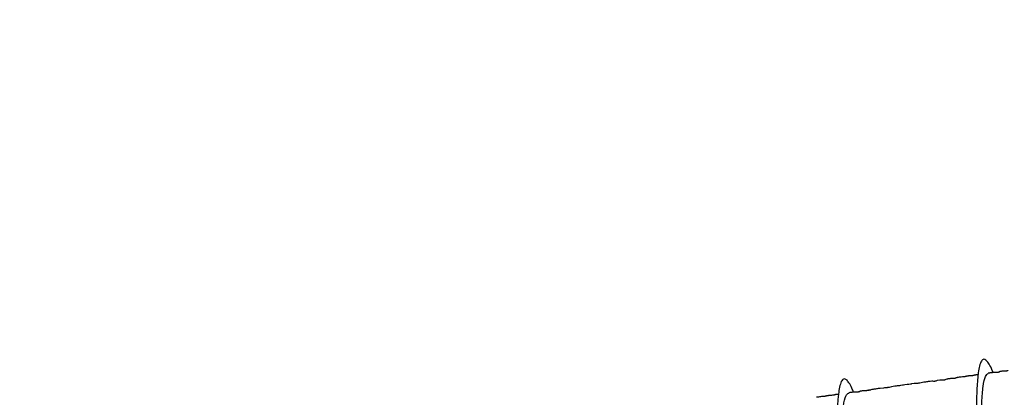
# Model space of a CAD drawing. Header units: inches. Extents: x 0.3 to 33.8, y 0.2 to 21.7.
# Tile 132 of 209: x 22.888 to 23.985, y 10.63 to 11.051. Entities that reach past the tile are written whole.
import ezdxf

# ---------------------------------------------------------------- set-up
doc = ezdxf.new("R2010")
doc.units = ezdxf.units.IN
doc.header["$MEASUREMENT"] = 0
doc.layers.add('BORDERS', color=7, linetype='Continuous')
doc.styles.add('SLDTEXTSTYLE0', font='TXT', dxfattribs={"width": 0.75})
doc.dimstyles.new('SLDDIMSTYLE0', dxfattribs={"dimtxt": 0.137795, "dimasz": 0.14, "dimexe": 0, "dimexo": 0.0625, "dimgap": 0.034449, "dimtad": 1, "dimdec": 3, "dimlfac": 5, "dimrnd": 1e-09, "dimzin": 12, "dimdsep": 46, "dimtxsty": 'SLDTEXTSTYLE0', "dimblk1": 'CLOSED', "dimblk2": 'CLOSED', "dimsah": 1, "dimcen": 0.09, "dimadec": 0, "dimazin": 3, "dimtfac": 1, "dimtdec": 3, "dimtofl": 0, "dimtmove": 0, "dimatfit": 3, "dimldrblk": 'CLOSED', "dimfxl": 0, "dimfrac": 2, "dimtolj": 1, "dimtzin": 12, "dimarcsym": 0})
doc.dimstyles.new('SLDDIMSTYLE1', dxfattribs={"dimtxt": 0.137795, "dimasz": 0.14, "dimexe": 0, "dimexo": 0.0625, "dimgap": 0.034449, "dimtad": 1, "dimdec": 3, "dimlfac": 5, "dimrnd": 1e-09, "dimzin": 4, "dimdsep": 46, "dimtxsty": 'SLDTEXTSTYLE0', "dimblk1": 'CLOSED', "dimblk2": 'CLOSED', "dimsah": 1, "dimcen": 0.09, "dimadec": 0, "dimazin": 1, "dimtfac": 1, "dimtdec": 3, "dimtofl": 0, "dimtmove": 0, "dimatfit": 3, "dimldrblk": 'CLOSED', "dimfxl": 0, "dimfrac": 2, "dimtolj": 1, "dimtzin": 12, "dimarcsym": 0})

# ---------------------------------------------------------------- blocks, each defined once
blk = doc.blocks.new('_Closed')
at = {"color": 0, "linetype": 'ByBlock', "lineweight": -2}
for p, q in [((-1, 0.166667), (0, 0)), ((-1, 0.166667), (-1, -0.166667)), ((0, 0), (-1, -0.166667)), ((0, 0), (-1, 0))]:
    blk.add_line(p, q, dxfattribs=at)
blk = doc.blocks.new('_D_13')
at = {"layer": 'BORDERS'}
for p, q in [((24.195, 11.5815), (24.1531, 11.5815)), ((24.1531, 11.5815), (24.1531, 11.3627)), ((24.5005, 11.5815), (24.5425, 11.5815)), ((24.5425, 11.5815), (24.5425, 11.3627)), ((24.1531, 11.3627), (24.195, 11.3627)), ((24.5425, 11.3627), (24.5005, 11.3627)), ((22.721, 9.4265), (22.721, 11.1959)), ((26.245, 9.1573), (26.245, 11.1959)), ((26.245, 11.1565), (22.721, 11.1565))]:
    blk.add_line(p, q, dxfattribs=at)
at = {"layer": 'BORDERS', "xscale": 0.14, "yscale": 0.14, "rotation": 180.0000000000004}
blk.add_blockref('_Closed', (22.721, 11.1565, -0.1545), dxfattribs=at)
at = {"layer": 'BORDERS', "xscale": 0.14, "yscale": 0.14}
blk.add_blockref('_Closed', (26.245, 11.1565, -0.1545), dxfattribs=at)
at = {"layer": 'BORDERS', "char_height": 0.1378, "attachment_point": 1, "style": 'SLDTEXTSTYLE0'}
for s, insert in [('448', (24.195, 11.5403)), ('17.620', (24.0678, 11.3342))]:
    blk.add_mtext(s, dxfattribs=dict(at, insert=insert))
blk = doc.blocks.new('_D_14')
at = {"layer": 'BORDERS'}
for p, q in [((24.1441, 12.3019), (24.1022, 12.3019)), ((24.1022, 12.3019), (24.1022, 12.0831)), ((24.5514, 12.3019), (24.5934, 12.3019)), ((24.5934, 12.3019), (24.5934, 12.0831)), ((24.1022, 12.0831), (24.1441, 12.0831)), ((24.5934, 12.0831), (24.5514, 12.0831)), ((18.4635, 9.6415), (18.4635, 11.9163)), ((27.315, 9.5576), (27.315, 11.9163)), ((18.4635, 11.877), (27.315, 11.877))]:
    blk.add_line(p, q, dxfattribs=at)
at = {"layer": 'BORDERS', "xscale": 0.14, "yscale": 0.14}
for p, rotation in [((18.4635, 11.877, -0.1545), 180), ((27.315, 11.877, -0.1545), 360)]:
    blk.add_blockref('_Closed', p, dxfattribs=dict(at, rotation=rotation))
at = {"layer": 'BORDERS', "char_height": 0.1378, "attachment_point": 1, "style": 'SLDTEXTSTYLE0'}
for s, insert in [('1124', (24.1441, 12.2608)), ('44.257', (24.0678, 12.0546))]:
    blk.add_mtext(s, dxfattribs=dict(at, insert=insert))

msp = doc.modelspace()

# ---------------------------------------------------------------- linework, layer by layer
at = {"color": 7, "linetype": 'Continuous', "lineweight": 25, "flags": 128}
msp.add_lwpolyline([(23.93178, 10.65144), (23.93178, 10.65143), (23.93156, 10.65119), (23.93098, 10.65091), (23.93078, 10.65085), (23.93055, 10.65079), (23.9303, 10.65074), (23.93017, 10.65072), (23.93003, 10.6507), (23.92988, 10.65068), (23.92973, 10.65066), (23.92942, 10.65063), (23.92871, 10.65059), (23.92705, 10.65055), (23.9254, 10.65045), (23.92464, 10.65037), (23.92427, 10.65032), (23.92391, 10.65028), (23.92356, 10.65023), (23.92322, 10.65018), (23.92288, 10.65012), (23.92255, 10.65007), (23.92191, 10.64995), (23.92131, 10.64981), (23.92022, 10.64947), (23.91922, 10.64901), (23.91895, 10.64892), (23.91867, 10.64884), (23.91852, 10.64881), (23.91838, 10.64878), (23.91822, 10.64876), (23.91807, 10.64874), (23.91791, 10.64872), (23.91775, 10.64871), (23.91742, 10.64869), (23.91672, 10.64871), (23.91521, 10.64884), (23.91363, 10.64889), (23.91063, 10.64828), (23.90921, 10.64774), (23.90885, 10.64764), (23.90849, 10.64755), (23.90831, 10.64751), (23.90813, 10.64748), (23.90803, 10.64747), (23.90794, 10.64746), (23.90775, 10.64744), (23.90757, 10.64742), (23.90738, 10.64741), (23.90662, 10.64742), (23.90586, 10.64747), (23.90463, 10.64754), (23.90288, 10.64741), (23.90193, 10.64729), (23.90143, 10.64722), (23.90092, 10.64715), (23.9004, 10.64708), (23.89986, 10.647), (23.8993, 10.64692), (23.89869, 10.64683), (23.89734, 10.64664), (23.89584, 10.6464), (23.89258, 10.64578), (23.89109, 10.64548), (23.88976, 10.64522), (23.88915, 10.64512), (23.88887, 10.64508), (23.88859, 10.64504), (23.88833, 10.64501), (23.88807, 10.64498), (23.8876, 10.64495), (23.88619, 10.64494), (23.88502, 10.64487), (23.88224, 10.64452), (23.88193, 10.64448), (23.88158, 10.64443), (23.88119, 10.64438), (23.88076, 10.64431), (23.87877, 10.64404), (23.87717, 10.64381), (23.87465, 10.64346), (23.87306, 10.64323), (23.87238, 10.64314), (23.87177, 10.64305), (23.86965, 10.64275), (23.8685, 10.64259), (23.8673, 10.64242), (23.86605, 10.64224), (23.86474, 10.64206), (23.86344, 10.64188), (23.85967, 10.64126), (23.85706, 10.64071), (23.85635, 10.64058), (23.85561, 10.64046), (23.85523, 10.6404), (23.85485, 10.64035), (23.85406, 10.64025), (23.85325, 10.64016), (23.85199, 10.64004), (23.85069, 10.63994), (23.84709, 10.63958), (23.84709, 10.63958)], dxfattribs=at)
at = {"color": 7, "linetype": 'Continuous', "lineweight": 25}
for points, knots in [([(23.9729, 10.65722), (23.97226, 10.65879), (23.97045, 10.66324), (23.96775, 10.66801), (23.96492, 10.67141), (23.96222, 10.67244), (23.95974, 10.67057), (23.95772, 10.66528), (23.95645, 10.65837), (23.95568, 10.65138), (23.95508, 10.64398), (23.95455, 10.63428), (23.95414, 10.62079), (23.95397, 10.60326), (23.95415, 10.58011), (23.9547, 10.56107), (23.95499, 10.55092)], [0, 0, 0, 0, 0.0397519, 0.112689, 0.1857688, 0.2543965, 0.3416223, 0.4284383, 0.5063579, 0.5509308, 0.5938966, 0.6577714, 0.7222731, 0.8011109, 0.8939885, 1, 1, 1, 1]), ([(23.95606, 10.65454), (23.95577, 10.65458), (23.95521, 10.65465), (23.95431, 10.6546), (23.95365, 10.65454), (23.95315, 10.65448), (23.95301, 10.65446), (23.95289, 10.65445), (23.95282, 10.65444), (23.95274, 10.65443), (23.95267, 10.65442), (23.9526, 10.65441), (23.95251, 10.65439), (23.95235, 10.65437), (23.95186, 10.65428), (23.95203, 10.65423), (23.9517, 10.65405), (23.95139, 10.65396), (23.9512, 10.65391), (23.95106, 10.65388), (23.95092, 10.65386), (23.9508, 10.65384), (23.95068, 10.65382), (23.95051, 10.6538), (23.95022, 10.65377), (23.94985, 10.65374), (23.94856, 10.65366), (23.94763, 10.65363), (23.94622, 10.65349), (23.94538, 10.65339), (23.94475, 10.6533), (23.94446, 10.65326), (23.94426, 10.65323), (23.94407, 10.65321), (23.94382, 10.65317), (23.94338, 10.6531), (23.94286, 10.65301), (23.94256, 10.6529), (23.94247, 10.6528), (23.94195, 10.65266), (23.94174, 10.65262), (23.94161, 10.6526), (23.94149, 10.65258), (23.94138, 10.65256), (23.94122, 10.65254), (23.94103, 10.65252), (23.94072, 10.65249), (23.9403, 10.65246), (23.93962, 10.65242), (23.93797, 10.65233), (23.93639, 10.65217), (23.93472, 10.65185), (23.93357, 10.65164), (23.93326, 10.65159), (23.93309, 10.65156), (23.93296, 10.65154), (23.93287, 10.65153), (23.93278, 10.65152), (23.93267, 10.6515), (23.93253, 10.65148), (23.93233, 10.65147), (23.93213, 10.65145), (23.93187, 10.65145), (23.93175, 10.65148), (23.93177, 10.65147), (23.93178, 10.65146)], [0, 0, 0, 0, 0.05912731, 0.11363659, 0.14586399, 0.15053149, 0.15392894, 0.15520214, 0.15624597, 0.15714426, 0.15802317, 0.15901601, 0.16021849, 0.16344203, 0.17368153, 0.25756786, 0.28955675, 0.29972497, 0.30347537, 0.30644764, 0.30882727, 0.30990146, 0.3109673, 0.31328357, 0.31614166, 0.32412933, 0.33558178, 0.41351287, 0.44760346, 0.46918221, 0.47591485, 0.47853797, 0.48087516, 0.48316341, 0.48564614, 0.49185439, 0.51129822, 0.56002691, 0.60679211, 0.61500375, 0.61793823, 0.62028883, 0.62134251, 0.62237841, 0.62459497, 0.62729301, 0.63066182, 0.64102206, 0.65585573, 0.68895173, 0.81814525, 0.88641967, 0.89641176, 0.90000053, 0.90279139, 0.90396536, 0.90505222, 0.90611499, 0.9072205, 0.90977435, 0.91304519, 0.92225346, 0.93536972, 0.97376695, 1, 1, 1, 1]), ([(23.98065, 10.14539), (23.98034, 10.15519), (23.97966, 10.17698), (23.97797, 10.21617), (23.97579, 10.2605), (23.97314, 10.30698), (23.97034, 10.3545), (23.96769, 10.40217), (23.96521, 10.4486), (23.96293, 10.49245), (23.96113, 10.53291), (23.96009, 10.56913), (23.9598, 10.6), (23.9602, 10.62475), (23.96155, 10.64275), (23.96392, 10.65413), (23.96632, 10.65557), (23.96748, 10.65627)], [0, 0, 0, 0, 0.0557353, 0.123868, 0.1920007, 0.2592832, 0.3265657, 0.3946984, 0.4628311, 0.5301136, 0.5973961, 0.6655288, 0.7336615, 0.800944, 0.8682265, 0.9363592, 1, 1, 1, 1]), ([(23.97993, 10.65811), (23.97994, 10.65805), (23.97997, 10.65797), (23.97973, 10.65775), (23.97941, 10.65761), (23.97918, 10.65753), (23.97895, 10.65748), (23.97883, 10.65746), (23.97874, 10.65745), (23.97864, 10.65743), (23.9785, 10.65741), (23.97832, 10.6574), (23.97811, 10.65738), (23.97777, 10.65736), (23.97634, 10.65734), (23.97503, 10.65743), (23.97333, 10.65731), (23.97143, 10.65706), (23.97052, 10.65693), (23.9699, 10.65684), (23.96927, 10.65675), (23.96864, 10.65667), (23.96802, 10.65658), (23.96765, 10.65653), (23.96746, 10.6565)], [0, 0, 0, 0, 0.1568532, 0.2483805, 0.2787847, 0.2993152, 0.3063466, 0.3092698, 0.3119536, 0.314568, 0.3172982, 0.3237027, 0.3320783, 0.3428402, 0.3722396, 0.6022726, 0.8227481, 0.8847838, 0.9079742, 0.9276842, 0.9452821, 0.9623276, 0.980237, 1, 1, 1, 1]), ([(23.98939, 10.65952), (23.98939, 10.65948), (23.9894, 10.65942), (23.98923, 10.65923), (23.98877, 10.65907), (23.9886, 10.65903), (23.98845, 10.65899), (23.98833, 10.65897), (23.9882, 10.65895), (23.98807, 10.65893), (23.98793, 10.65892), (23.98773, 10.6589), (23.98731, 10.65887), (23.98631, 10.65885), (23.985, 10.65887), (23.98357, 10.65878), (23.98227, 10.65858), (23.98133, 10.6584), (23.98092, 10.65832), (23.98062, 10.65827), (23.98053, 10.65825), (23.98046, 10.65824), (23.98041, 10.65824), (23.98036, 10.65823), (23.98032, 10.65822), (23.98027, 10.65822), (23.98022, 10.65821), (23.98011, 10.6582), (23.97972, 10.65817), (23.97973, 10.65822), (23.97976, 10.65821), (23.97976, 10.65821)], [0, 0, 0, 0, 0.1322716, 0.2405457, 0.256088, 0.2673122, 0.2714921, 0.2749228, 0.2779204, 0.2809402, 0.2844285, 0.2886859, 0.3000863, 0.3361369, 0.4697727, 0.6617687, 0.8001945, 0.8439052, 0.8703406, 0.8743813, 0.877521, 0.8788178, 0.8799865, 0.8810897, 0.8822014, 0.8833943, 0.8847284, 0.8879752, 0.8973646, 0.9798595, 1, 1, 1, 1]), ([(23.81736, 10.63536), (23.81672, 10.63693), (23.81491, 10.64138), (23.81221, 10.64615), (23.80938, 10.64955), (23.80668, 10.65058), (23.8042, 10.64871), (23.80218, 10.64342), (23.8009, 10.63651), (23.80014, 10.62952), (23.79953, 10.62212), (23.79901, 10.61242), (23.7986, 10.59893), (23.79843, 10.5814), (23.7986, 10.55825), (23.79916, 10.53921), (23.79945, 10.52906)], [0, 0, 0, 0, 0.0397519, 0.112689, 0.1857688, 0.2543965, 0.3416223, 0.4284383, 0.5063579, 0.5509308, 0.5938966, 0.6577714, 0.7222731, 0.8011109, 0.8939885, 1, 1, 1, 1]), ([(23.80052, 10.63268), (23.80023, 10.63272), (23.79967, 10.63279), (23.79876, 10.63274), (23.7981, 10.63268), (23.79761, 10.63262), (23.79747, 10.6326), (23.79735, 10.63259), (23.79728, 10.63258), (23.7972, 10.63257), (23.79713, 10.63256), (23.79706, 10.63255), (23.79697, 10.63253), (23.79681, 10.63251), (23.79631, 10.63242), (23.79649, 10.63237), (23.79616, 10.63219), (23.79585, 10.6321), (23.79566, 10.63205), (23.79552, 10.63202), (23.79538, 10.632), (23.79526, 10.63198), (23.79514, 10.63196), (23.79497, 10.63194), (23.79468, 10.63191), (23.79431, 10.63188), (23.79302, 10.6318), (23.79209, 10.63177), (23.79067, 10.63163), (23.78984, 10.63153), (23.78921, 10.63144), (23.78892, 10.6314), (23.78872, 10.63137), (23.78853, 10.63135), (23.78828, 10.63131), (23.78784, 10.63124), (23.78732, 10.63115), (23.78701, 10.63104), (23.78692, 10.63094), (23.78641, 10.6308), (23.7862, 10.63076), (23.78606, 10.63074), (23.78595, 10.63072), (23.78583, 10.6307), (23.78567, 10.63068), (23.78549, 10.63066), (23.78517, 10.63063), (23.78476, 10.6306), (23.78408, 10.63056), (23.78243, 10.63047), (23.78085, 10.63031), (23.77917, 10.62999), (23.77802, 10.62978), (23.77772, 10.62973), (23.77755, 10.6297), (23.77742, 10.62968), (23.77733, 10.62967), (23.77724, 10.62966), (23.77713, 10.62964), (23.77699, 10.62962), (23.77679, 10.62961), (23.77659, 10.62959), (23.77633, 10.62959), (23.77621, 10.62962), (23.77623, 10.62961), (23.77623, 10.6296)], [0, 0, 0, 0, 0.0591273, 0.1136366, 0.145864, 0.1505315, 0.1539289, 0.1552021, 0.156246, 0.1571443, 0.1580232, 0.159016, 0.1602185, 0.163442, 0.1736815, 0.2575679, 0.2895568, 0.299725, 0.3034754, 0.3064476, 0.3088273, 0.3099015, 0.3109673, 0.3132836, 0.3161417, 0.3241293, 0.3355818, 0.4135129, 0.4476035, 0.4691822, 0.4759148, 0.478538, 0.4808752, 0.4831634, 0.4856461, 0.4918544, 0.5112982, 0.5600269, 0.6067921, 0.6150038, 0.6179382, 0.6202888, 0.6213425, 0.6223784, 0.624595, 0.627293, 0.6306618, 0.6410221, 0.6558557, 0.6889517, 0.8181452, 0.8864197, 0.8964118, 0.9000005, 0.9027914, 0.9039654, 0.9050522, 0.906115, 0.9072205, 0.9097743, 0.9130452, 0.9222535, 0.9353697, 0.973767, 1, 1, 1, 1]), ([(23.82511, 10.12353), (23.8248, 10.13333), (23.82412, 10.15512), (23.82243, 10.19431), (23.82025, 10.23864), (23.8176, 10.28512), (23.8148, 10.33264), (23.81215, 10.38031), (23.80967, 10.42674), (23.80739, 10.47059), (23.80559, 10.51105), (23.80455, 10.54727), (23.80425, 10.57814), (23.80466, 10.60289), (23.80601, 10.62089), (23.80838, 10.63227), (23.81078, 10.63371), (23.81193, 10.63441)], [0, 0, 0, 0, 0.0557353, 0.123868, 0.1920007, 0.2592832, 0.3265657, 0.3946984, 0.4628311, 0.5301136, 0.5973961, 0.6655288, 0.7336615, 0.800944, 0.8682265, 0.9363592, 1, 1, 1, 1]), ([(23.82439, 10.63625), (23.8244, 10.63619), (23.82442, 10.63611), (23.82419, 10.63589), (23.82386, 10.63575), (23.82363, 10.63567), (23.82341, 10.63562), (23.82329, 10.6356), (23.8232, 10.63559), (23.8231, 10.63557), (23.82296, 10.63555), (23.82278, 10.63554), (23.82257, 10.63552), (23.82223, 10.6355), (23.82079, 10.63548), (23.81949, 10.63557), (23.81779, 10.63545), (23.81589, 10.6352), (23.81498, 10.63507), (23.81436, 10.63498), (23.81372, 10.63489), (23.8131, 10.63481), (23.81248, 10.63472), (23.81211, 10.63467), (23.81192, 10.63464)], [0, 0, 0, 0, 0.1568532, 0.2483805, 0.2787847, 0.2993152, 0.3063466, 0.3092698, 0.3119536, 0.314568, 0.3172982, 0.3237027, 0.3320783, 0.3428402, 0.3722396, 0.6022726, 0.8227481, 0.8847838, 0.9079742, 0.9276842, 0.9452821, 0.9623276, 0.980237, 1, 1, 1, 1]), ([(23.83385, 10.63766), (23.83385, 10.63762), (23.83385, 10.63756), (23.83369, 10.63737), (23.83323, 10.63721), (23.83306, 10.63717), (23.8329, 10.63713), (23.83279, 10.63711), (23.83266, 10.63709), (23.83252, 10.63707), (23.83239, 10.63706), (23.83219, 10.63704), (23.83176, 10.63701), (23.83077, 10.63699), (23.82946, 10.63701), (23.82802, 10.63692), (23.82673, 10.63672), (23.82579, 10.63654), (23.82538, 10.63646), (23.82508, 10.63641), (23.82499, 10.63639), (23.82492, 10.63638), (23.82487, 10.63638), (23.82482, 10.63637), (23.82478, 10.63636), (23.82473, 10.63636), (23.82467, 10.63635), (23.82457, 10.63634), (23.82418, 10.63631), (23.82418, 10.63636), (23.82422, 10.63635), (23.82422, 10.63635)], [0, 0, 0, 0, 0.1322716, 0.2405457, 0.256088, 0.2673122, 0.2714921, 0.2749228, 0.2779204, 0.2809402, 0.2844285, 0.2886859, 0.3000863, 0.3361369, 0.4697727, 0.6617687, 0.8001945, 0.8439052, 0.8703406, 0.8743813, 0.877521, 0.8788178, 0.8799865, 0.8810897, 0.8822014, 0.8833943, 0.8847284, 0.8879752, 0.8973646, 0.9798595, 1, 1, 1, 1]), ([(23.84709, 10.63958), (23.84671, 10.63953), (23.84597, 10.63943), (23.84445, 10.63921), (23.84262, 10.63896), (23.84079, 10.63869), (23.8385, 10.63831), (23.83724, 10.638), (23.83598, 10.63766), (23.83538, 10.63752), (23.8351, 10.63746), (23.83492, 10.63742), (23.83477, 10.6374), (23.83465, 10.63738), (23.83457, 10.63737), (23.83449, 10.63736), (23.83439, 10.63735), (23.83421, 10.63734), (23.83402, 10.63734), (23.8336, 10.63741), (23.83364, 10.63748), (23.83368, 10.63755)], [0, 0, 0, 0, 0.0372403, 0.0738505, 0.1518672, 0.2433649, 0.3504797, 0.5995812, 0.6887595, 0.7172292, 0.7276392, 0.7357202, 0.7418938, 0.7445471, 0.7471212, 0.7498062, 0.7527709, 0.7599916, 0.7812637, 0.8129301, 1, 1, 1, 1])]:
    msp.add_open_spline(points, degree=3, knots=knots, dxfattribs=at)

# ---------------------------------------------------------------- dimensions: what is measured, and where the dimension line sits
at = {"layer": 'BORDERS'}
for base, p1, p2, dimstyle, picture, middle in [((27.31498, 11.87696), (18.46353, 9.60214), (27.31498, 9.51822), 'SLDDIMSTYLE0', '_D_14', (24.34777, 11.87696)), ((22.72103, 11.15654), (26.24498, 9.11796), (22.72103, 9.3871), 'SLDDIMSTYLE1', '_D_13', (24.34777, 11.15654))]:
    dim = msp.add_linear_dim(base=base, p1=p1, p2=p2, dimstyle=dimstyle, dxfattribs=at)
    dim.commit()
    dim.dimension.update_dxf_attribs({"geometry": picture, "text_midpoint": middle, "dimtype": 160})

doc.saveas('drawing.dxf')
